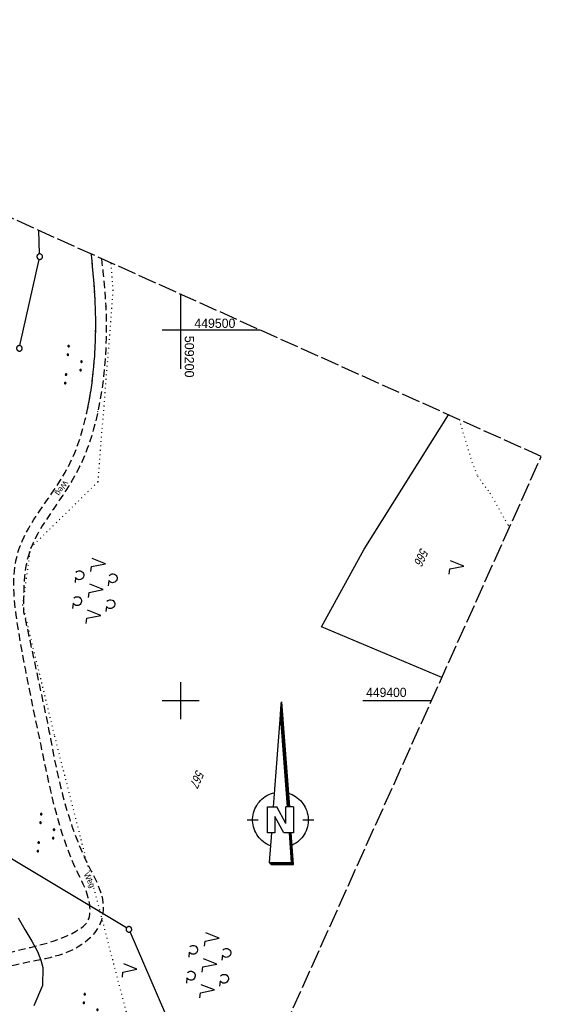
# Model space of a CAD drawing. Extents: x 508656 to 509297, y 448622 to 449584.
# Tile 53 of 53: x 509157 to 509297, y 449318 to 449584. Entities that reach past the tile are written whole.
import ezdxf

# ---------------------------------------------------------------- set-up
doc = ezdxf.new("R2010")
doc.units = 0
doc.header["$LTSCALE"] = 10
doc.header["$MEASUREMENT"] = 0
for name, pattern in [('LT00', [0]), ('LT11', [0.3, 0.2, -0.1]), ('LT14', [0.6, 0.5, -0.1]), ('PUNKTX2_STR', [0.6, 0.1, -0.5])]:
    doc.linetypes.add(name, pattern=pattern)
doc.layers.get('0').update_dxf_attribs({"linetype": 'LT00'})
doc.layers.add('-BLATT_124-RAND', color=7, linetype='LT14', plot=False)
for name, color, linetype in [('1401', 7, 'Continuous'), ('DFK_FLUR_NR', 250, 'LT00'), ('DFK_GZPKT', 250, 'LT00'), ('DFK_KATASTER', 250, 'LT00'), ('DFK_NUTZUNG', 250, 'LT00'), ('DFK_NUTZUNGSGRENZE', 70, 'PUNKTX2_STR'), ('FELDWEG_TEXT', 250, 'Continuous'), ('V123_FELDWEG', 250, 'LT11'), ('V123_RASTER', 250, 'LT00'), ('V124_FELDWEG', 250, 'LT11'), ('V124_RASTER', 250, 'LT00')]:
    doc.layers.add(name, color=color, linetype=linetype)
doc.styles.add('Beschrift', font='ARIAL.TTF')
doc.styles.get("Standard").update_dxf_attribs({"font": 'ARIAL.TTF'})

# ---------------------------------------------------------------- blocks, each defined once
blk = doc.blocks.new('SYMB7010')
at = {"color": 0, "linetype": 'ByBlock'}
for points in [[(-0.031408, 0.499213), (-0.093728, 0.49134), (-0.15457, 0.475719), (-0.212975, 0.452595), (-0.268021, 0.422333), (-0.31884, 0.385411), (-0.36463, 0.342411), (-0.40467, 0.29401), (-0.438329, 0.240973), (-0.465074, 0.184136), (-0.484486, 0.124395), (-0.496256, 0.062692), (-0.5002, 0)], [(-0.5002, 0), (-0.496256, -0.062692), (-0.484486, -0.124395), (-0.465075, -0.184136), (-0.438329, -0.240973), (-0.404671, -0.29401), (-0.36463, -0.342411), (-0.31884, -0.385411), (-0.268021, -0.422333), (-0.212975, -0.452595), (-0.154571, -0.475719), (-0.093728, -0.49134), (-0.031408, -0.499213), (0.031408, -0.499213)], [(0.5002, 0), (0.496256, 0.062692), (0.484485, 0.124395), (0.465074, 0.184136), (0.438329, 0.240973), (0.40467, 0.29401), (0.36463, 0.342411), (0.31884, 0.385411), (0.268021, 0.422333), (0.212975, 0.452595), (0.15457, 0.475719), (0.093728, 0.49134), (0.031408, 0.499213), (-0.031408, 0.499213)], [(0.031408, -0.499213), (0.093728, -0.491341), (0.15457, -0.475719), (0.212975, -0.452595), (0.268021, -0.422333), (0.31884, -0.385411), (0.36463, -0.342411), (0.404671, -0.294011), (0.438329, -0.240974), (0.465075, -0.184136), (0.484486, -0.124395), (0.496256, -0.062692), (0.500201, 0)]]:
    blk.add_lwpolyline(points, dxfattribs=at)
blk = doc.blocks.new('SYMB7222')
at = {"color": 0, "linetype": 'ByBlock'}
blk.add_line((0, 0.185), (-0.11, -0.185), dxfattribs=at)
blk.add_lwpolyline([(0.25, -0.185), (0.11, -0.185), (0, 0.185)], dxfattribs=at)
blk = doc.blocks.new('SYMB7200')
at = {"color": 0, "linetype": 'ByBlock'}
for p, q in [((-0.255, 0.315), (-0.115, 0.315)), ((0.445, 0.315), (0.585, 0.315)), ((0, 0.185), (-0.11, -0.185)), ((0.7, 0.185), (0.59, -0.185)), ((-0.255, -0.585), (-0.115, -0.585)), ((0.445, -0.585), (0.585, -0.585))]:
    blk.add_line(p, q, dxfattribs=at)
for points in [[(-0.393816, 0.316692), (-0.416239, 0.337055), (-0.432849, 0.362384), (-0.442589, 0.391064), (-0.444836, 0.42127), (-0.439449, 0.451077), (-0.426769, 0.478585), (-0.407606, 0.502042), (-0.38318, 0.519953), (-0.355047, 0.531177), (-0.325, 0.535), (-0.294953, 0.531177), (-0.26682, 0.519953), (-0.242394, 0.502042), (-0.223231, 0.478585), (-0.210551, 0.451077), (-0.205164, 0.42127), (-0.207411, 0.391064), (-0.21715, 0.362383), (-0.233761, 0.337055), (-0.256184, 0.316692)], [(0.306184, 0.316692), (0.283761, 0.337055), (0.267151, 0.362383), (0.257411, 0.391064), (0.255164, 0.42127), (0.260551, 0.451077), (0.273231, 0.478585), (0.292394, 0.502042), (0.31682, 0.519953), (0.344953, 0.531177), (0.375, 0.535), (0.405047, 0.531177), (0.43318, 0.519953), (0.457606, 0.502041), (0.476769, 0.478585), (0.489449, 0.451077), (0.494836, 0.42127), (0.492589, 0.391064), (0.48285, 0.362383), (0.466239, 0.337055), (0.443816, 0.316692)], [(-0.45, -0.185), (-0.59, -0.185), (-0.7, 0.185), (-0.81, -0.185)], [(0.25, -0.185), (0.11, -0.185), (0, 0.185)], [(0.95, -0.185), (0.81, -0.185), (0.7, 0.185)], [(-0.393815, -0.583308), (-0.416239, -0.562945), (-0.432849, -0.537616), (-0.442589, -0.508936), (-0.444836, -0.47873), (-0.439448, -0.448923), (-0.426769, -0.421415), (-0.407606, -0.397958), (-0.38318, -0.380047), (-0.355047, -0.368823), (-0.325, -0.365), (-0.294953, -0.368823), (-0.26682, -0.380047), (-0.242394, -0.397959), (-0.223231, -0.421415), (-0.210551, -0.448923), (-0.205164, -0.47873), (-0.207411, -0.508936), (-0.217151, -0.537617), (-0.233761, -0.562945), (-0.256184, -0.583308)], [(0.306185, -0.583308), (0.283761, -0.562945), (0.267151, -0.537616), (0.257411, -0.508936), (0.255164, -0.47873), (0.260552, -0.448923), (0.273231, -0.421415), (0.292394, -0.397958), (0.31682, -0.380047), (0.344953, -0.368823), (0.375, -0.365), (0.405047, -0.368823), (0.43318, -0.380047), (0.457606, -0.397959), (0.476769, -0.421415), (0.489449, -0.448923), (0.494836, -0.47873), (0.492589, -0.508936), (0.482849, -0.537617), (0.466239, -0.562945), (0.443815, -0.583308)]]:
    blk.add_lwpolyline(points, dxfattribs=at)
blk = doc.blocks.new('SYMB7111')
at = {"color": 0, "linetype": 'ByBlock'}
for p, q in [((-0.13, 0.202919), (-0.13, 0.177081)), ((-0.125, 0.172895), (-0.125, 0.207105)), ((-0.12, 0.209164), (-0.12, 0.170836)), ((-0.115, 0.170204), (-0.115, 0.209796)), ((-0.11, 0.209164), (-0.11, 0.170836)), ((-0.105, 0.172895), (-0.105, 0.207105)), ((-0.1, 0.202919), (-0.1, 0.177081)), ((-0.095, 0.189874), (-0.095, 0.190146)), ((0.1, 0.202919), (0.1, 0.177081)), ((0.105, 0.172895), (0.105, 0.207105)), ((0.11, 0.209164), (0.11, 0.170836)), ((0.115, 0.170204), (0.115, 0.209796)), ((0.12, 0.209164), (0.12, 0.170836)), ((0.125, 0.172895), (0.125, 0.207105)), ((0.13, 0.202919), (0.13, 0.177081)), ((0.135, 0.189874), (0.135, 0.190146)), ((-0.515, -0.177081), (-0.515, -0.202919)), ((-0.51, -0.207105), (-0.51, -0.172895)), ((-0.505, -0.170836), (-0.505, -0.209164)), ((-0.5, -0.209796), (-0.5, -0.170204)), ((-0.495, -0.170836), (-0.495, -0.209164)), ((-0.49, -0.207105), (-0.49, -0.172895)), ((-0.485, -0.177081), (-0.485, -0.202919)), ((-0.48, -0.190126), (-0.48, -0.189854)), ((-0.285, -0.177081), (-0.285, -0.202919)), ((-0.28, -0.207105), (-0.28, -0.172895)), ((-0.275, -0.170836), (-0.275, -0.209164)), ((-0.27, -0.209796), (-0.27, -0.170204)), ((-0.265, -0.170836), (-0.265, -0.209164)), ((-0.26, -0.207105), (-0.26, -0.172895)), ((-0.255, -0.177081), (-0.255, -0.202919)), ((-0.25, -0.190126), (-0.25, -0.189854)), ((0.255, -0.177081), (0.255, -0.202919)), ((0.26, -0.207105), (0.26, -0.172895)), ((0.265, -0.170836), (0.265, -0.209164)), ((0.27, -0.209796), (0.27, -0.170204)), ((0.275, -0.170836), (0.275, -0.209164)), ((0.28, -0.207105), (0.28, -0.172895)), ((0.285, -0.177081), (0.285, -0.202919)), ((0.29, -0.190126), (0.29, -0.189854)), ((0.485, -0.177081), (0.485, -0.202919)), ((0.49, -0.207105), (0.49, -0.172895)), ((0.495, -0.170836), (0.495, -0.209164)), ((0.5, -0.209796), (0.5, -0.170204)), ((0.505, -0.170836), (0.505, -0.209164)), ((0.51, -0.207105), (0.51, -0.172895)), ((0.515, -0.177081), (0.515, -0.202919)), ((0.52, -0.190126), (0.52, -0.189854))]:
    blk.add_line(p, q, dxfattribs=at)
for points in [[(-0.095, 0.19), (-0.096981, 0.198678), (-0.10253, 0.205637), (-0.11055, 0.209499), (-0.11945, 0.209499), (-0.12747, 0.205637), (-0.133019, 0.198678), (-0.135, 0.19), (-0.133019, 0.181322), (-0.12747, 0.174363), (-0.11945, 0.170501), (-0.11055, 0.170501), (-0.10253, 0.174363), (-0.096981, 0.181322), (-0.095, 0.19)], [(0.135, 0.19), (0.133019, 0.198678), (0.12747, 0.205637), (0.11945, 0.209499), (0.11055, 0.209499), (0.10253, 0.205637), (0.096981, 0.198678), (0.095, 0.19), (0.096981, 0.181322), (0.10253, 0.174363), (0.11055, 0.170501), (0.11945, 0.170501), (0.12747, 0.174363), (0.133019, 0.181322), (0.135, 0.19)], [(-0.48, -0.19), (-0.481981, -0.181322), (-0.48753, -0.174363), (-0.49555, -0.170501), (-0.50445, -0.170501), (-0.51247, -0.174363), (-0.518019, -0.181322), (-0.52, -0.19), (-0.518019, -0.198678), (-0.51247, -0.205637), (-0.50445, -0.209499), (-0.49555, -0.209499), (-0.48753, -0.205637), (-0.481981, -0.198678), (-0.48, -0.19)], [(-0.25, -0.19), (-0.251981, -0.181322), (-0.25753, -0.174363), (-0.26555, -0.170501), (-0.27445, -0.170501), (-0.28247, -0.174363), (-0.288019, -0.181322), (-0.29, -0.19), (-0.288019, -0.198678), (-0.28247, -0.205637), (-0.27445, -0.209499), (-0.26555, -0.209499), (-0.25753, -0.205637), (-0.251981, -0.198678), (-0.25, -0.19)], [(0.29, -0.19), (0.288019, -0.181322), (0.28247, -0.174363), (0.27445, -0.170501), (0.26555, -0.170501), (0.25753, -0.174363), (0.251981, -0.181322), (0.25, -0.19), (0.251981, -0.198678), (0.25753, -0.205637), (0.26555, -0.209499), (0.27445, -0.209499), (0.28247, -0.205637), (0.288019, -0.198678), (0.29, -0.19)], [(0.52, -0.19), (0.518019, -0.181322), (0.51247, -0.174363), (0.50445, -0.170501), (0.49555, -0.170501), (0.48753, -0.174363), (0.481981, -0.181322), (0.48, -0.19), (0.481981, -0.198678), (0.48753, -0.205637), (0.49555, -0.209499), (0.50445, -0.209499), (0.51247, -0.205637), (0.518019, -0.198678), (0.52, -0.19)]]:
    blk.add_lwpolyline(points, dxfattribs=at)
blk = doc.blocks.new('SYMB1401')
at = {"layer": '1401'}
for p, q in [((-2.1, -28.35), (0, 0)), ((0, 0), (2.15, -28.35)), ((1.8, -28.35), (-0.17, -2.34)), ((1.85, -28.35), (-0.15, -2.01)), ((1.9, -28.35), (-0.12, -1.68)), ((1.95, -28.35), (-0.1, -1.34)), ((2, -28.35), (-0.07, -1.01)), ((2.05, -28.35), (-0.05, -0.67)), ((2.1, -28.35), (-0.02, -0.34)), ((1.65, -28.35), (-0.25, -3.35)), ((1.7, -28.35), (-0.22, -3.01)), ((1.75, -28.35), (-0.2, -2.68)), ((-3.75, -35.35), (-3.75, -28.35)), ((-3.75, -28.35), (-1.2, -28.35)), ((1.25, -32.8), (-1.2, -28.35)), ((1.25, -32.8), (1.25, -28.35)), ((3.25, -28.35), (1.25, -28.35)), ((3.25, -28.35), (3.25, -35.35)), ((-9.25, -31.85), (-6.25, -31.85)), ((0.7, -35.35), (-1.75, -30.9)), ((-1.75, -30.9), (-1.75, -35.35)), ((5.75, -31.85), (8.75, -31.85)), ((-1.75, -35.35), (-3.75, -35.35)), ((-2.65, -35.35), (-3.25, -43.35)), ((3.25, -35.35), (0.7, -35.35)), ((2.75, -43.35), (2.15, -35.35)), ((2.8, -43.4), (2.2, -35.35)), ((3.3, -43.85), (2.65, -35.35)), ((-3.25, -43.35), (2.75, -43.35)), ((-3.2, -43.4), (2.8, -43.4))]:
    blk.add_line(p, q, dxfattribs=at)
for points in [[(-7.74, -32.11), (-7.75, -31.56), (-7.7, -31.01), (-7.62, -30.47), (-7.51, -29.93), (-7.35, -29.4), (-7.15, -28.89), (-6.92, -28.39), (-6.65, -27.91), (-6.34, -27.45), (-6.01, -27.02), (-5.64, -26.61), (-5.24, -26.23), (-4.82, -25.88), (-4.37, -25.56), (-3.9, -25.28), (-3.41, -25.03), (-2.9, -24.81), (-2.38, -24.64), (-1.85, -24.5)], [(1.85, -24.65), (2.37, -24.82), (2.88, -25.03), (3.37, -25.28), (3.85, -25.57), (4.3, -25.88), (4.72, -26.23), (5.12, -26.61), (5.49, -27.02), (5.83, -27.45), (6.13, -27.91), (6.41, -28.39), (6.64, -28.89), (6.84, -29.4), (7, -29.93), (7.12, -30.47), (7.2, -31.01), (7.24, -31.56), (7.25, -32.11)], [(-2.9, -38.85), (-3.41, -38.64), (-3.9, -38.39), (-4.37, -38.1), (-4.81, -37.78), (-5.24, -37.43), (-5.64, -37.05), (-6, -36.64), (-6.34, -36.21), (-6.64, -35.75), (-6.91, -35.27), (-7.15, -34.78), (-7.35, -34.26), (-7.5, -33.74), (-7.62, -33.2), (-7.7, -32.66), (-7.74, -32.11)], [(7.25, -32.11), (7.21, -32.66), (7.13, -33.21), (7.01, -33.74), (6.85, -34.27), (6.65, -34.78), (6.42, -35.28), (6.15, -35.76), (5.84, -36.22), (5.5, -36.66), (5.13, -37.07), (4.74, -37.45), (4.31, -37.8), (3.86, -38.12), (3.39, -38.4), (2.9, -38.65)], [(-3.15, -43.45), (2.85, -43.45), (2.25, -35.35)], [(-3.1, -43.5), (2.9, -43.5), (2.3, -35.35)], [(-3.05, -43.55), (2.95, -43.55), (2.35, -35.35)], [(-3, -43.6), (3, -43.6), (2.4, -35.35)], [(-2.95, -43.65), (3.05, -43.65), (2.45, -35.35)], [(-2.9, -43.7), (3.1, -43.7), (2.5, -35.35)], [(-2.85, -43.75), (3.15, -43.75), (2.55, -35.35)], [(-2.8, -43.8), (3.2, -43.8), (2.6, -35.35)], [(-2.78, -43.82), (3.25, -43.82), (2.62, -35.35)], [(-3.25, -43.35), (-2.75, -43.85), (3.3, -43.85)]]:
    blk.add_lwpolyline(points, dxfattribs=at)
blk = doc.blocks.new('SYMB0011')
at = {"color": 0, "linetype": 'ByBlock'}
for p, q in [((0.5, 0), (-0.5, 0)), ((0, 0.5), (0, -0.5))]:
    blk.add_line(p, q, dxfattribs=at)

msp = doc.modelspace()

# ---------------------------------------------------------------- linework, layer by layer
at = {"layer": '-BLATT_124-RAND'}
msp.add_lwpolyline([(509035.49, 449583.61), (508655.9, 448740.09), (508917.62, 448622.31), (509297.21, 449465.84), (509035.49, 449583.61)], dxfattribs=at)
at = {"layer": 'DFK_KATASTER'}
for p, q in [((509161.94, 449520.48), (509161.73, 449526.81)), ((509156.64, 449495.74), (509161.81, 449519)), ((509249.42, 449440.89), (509272.19, 449477.1)), ((509237.94, 449419.95), (509249.42, 449440.89)), ((509270.42, 449406.3), (509237.94, 449419.95)), ((509185.38, 449338.77), (509152.59, 449358.46)), ((509156.18, 449341.5), (509157.93, 449338.31)), ((509157.93, 449338.31), (509159.82, 449335.19)), ((509199.53, 449307.21), (509186.32, 449337.69)), ((509159.82, 449335.19), (509161.41, 449332.45)), ((509161.41, 449332.45), (509162.23, 449330.09)), ((509162.23, 449330.09), (509162.84, 449328.06)), ((509162.84, 449328.06), (509162.74, 449323.28)), ((509162.74, 449323.28), (509160.37, 449317.79))]:
    msp.add_line(p, q, dxfattribs=at)
at = {"layer": 'DFK_NUTZUNGSGRENZE', "ltscale": 0.2}
for p, q in [((509181.81, 449510.55), (509181.22, 449518.03)), ((509177.69, 449459.04), (509181.81, 449510.55)), ((509275.05, 449475.81), (509278.49, 449464.37)), ((509278.49, 449464.37), (509279.97, 449460.6)), ((509279.97, 449460.6), (509283.37, 449455.98)), ((509159.54, 449441.26), (509177.69, 449459.04)), ((509283.37, 449455.98), (509288.26, 449447.34)), ((509288.26, 449447.34), (509288.68, 449446.89)), ((509157.43, 449425.77), (509159.54, 449441.26)), ((509165.96, 449390.7), (509157.43, 449425.77)), ((509174.99, 449355.39), (509165.96, 449390.7)), ((509174.99, 449355.39), (509178.21, 449343.07)), ((509178.21, 449343.07), (509188.55, 449303.52))]:
    msp.add_line(p, q, dxfattribs=at)
at = {"layer": 'V123_FELDWEG', "flags": 128}
for points in [[(509174.84, 449478.54), (509175.14, 449479.95), (509175.6, 449482.51), (509175.99, 449485.08), (509176.32, 449487.65), (509176.58, 449490.23), (509176.79, 449492.82), (509176.94, 449495.41), (509177.03, 449498), (509177.07, 449500.59), (509177.06, 449503.17), (509177, 449505.76), (509176.89, 449508.35), (509176.74, 449510.93), (509176.56, 449513.51), (509176.33, 449516.09), (509176.08, 449518.67), (509175.89, 449520.43)], [(509178.59, 449519.22), (509178.75, 449517.97), (509179.01, 449515.65), (509179.25, 449513.33), (509179.45, 449511.01), (509179.63, 449508.68), (509179.76, 449506.35), (509179.87, 449503.5), (509179.91, 449500.65), (509179.88, 449497.8), (509179.79, 449494.95), (509179.62, 449492.1), (509179.38, 449489.25), (509179.06, 449486.41), (509178.67, 449483.58), (509178.19, 449480.75), (509177.83, 449478.95)]]:
    msp.add_lwpolyline(points, dxfattribs=at)
at = {"layer": 'V123_RASTER'}
msp.add_line((509195, 449500), (509205, 449500), dxfattribs=at)
at = {"layer": 'V124_FELDWEG', "flags": 128}
for points in [[(509021.85, 449052.11), (509023.36, 449055.76), (509024.87, 449059.42), (509026.39, 449063.08), (509027.91, 449066.73), (509029.44, 449070.38), (509030.99, 449074.02), (509032.54, 449077.66), (509034.11, 449081.29), (509035.7, 449084.91), (509037.31, 449088.52), (509038.94, 449092.13), (509040.59, 449095.72), (509042.27, 449099.3), (509043.97, 449102.87), (509045.42, 449105.83), (509046.88, 449108.79), (509048.36, 449111.74), (509049.85, 449114.68), (509051.35, 449117.62), (509052.86, 449120.56), (509054.38, 449123.49), (509055.9, 449126.42), (509066.58, 449150.56), (509066.88, 449151.92), (509067.18, 449153.27), (509067.48, 449154.62), (509067.8, 449155.97), (509068.13, 449157.31), (509068.7, 449159.44), (509069.31, 449161.55), (509069.97, 449163.65), (509070.66, 449165.74), (509071.38, 449167.82), (509072.14, 449169.9), (509072.91, 449171.96), (509073.71, 449174.02), (509074.52, 449176.07), (509075.35, 449178.12), (509076.18, 449180.16), (509077.43, 449183.2), (509078.69, 449186.24), (509079.95, 449189.27), (509081.21, 449192.3), (509082.47, 449195.33), (509083.74, 449198.36), (509084.88, 449201.1), (509086.01, 449203.83), (509087.14, 449206.57), (509088.25, 449209.32), (509089.36, 449212.07), (509090.45, 449214.82), (509091.52, 449217.59), (509092.57, 449220.35), (509093.67, 449223.34), (509094.75, 449226.34), (509095.81, 449229.34), (509096.84, 449232.35), (509097.86, 449235.37), (509098.86, 449238.4), (509099.85, 449241.43), (509100.83, 449244.47), (509101.8, 449247.51), (509102.26, 449248.96), (509102.72, 449250.41), (509103.19, 449251.85), (509103.67, 449253.29), (509104.17, 449254.72), (509104.68, 449256.14), (509105.23, 449257.56), (509105.8, 449258.95), (509106.41, 449260.34), (509107.06, 449261.7), (509107.91, 449263.37), (509108.83, 449265), (509109.81, 449266.6), (509110.84, 449268.16), (509111.92, 449269.7), (509113.05, 449271.2), (509114.22, 449272.66), (509114.82, 449273.39), (509115.42, 449274.1), (509116.03, 449274.82), (509116.63, 449275.54), (509117.22, 449276.26), (509117.8, 449277), (509118.36, 449277.75), (509119.14, 449278.89), (509119.87, 449280.06), (509120.56, 449281.26), (509121.19, 449282.5), (509121.78, 449283.75), (509122.31, 449285.02), (509122.82, 449286.37), (509123.28, 449287.72), (509123.69, 449289.09), (509124.07, 449290.47), (509124.42, 449291.86), (509124.74, 449293.26), (509125.04, 449294.67), (509125.32, 449296.09), (509125.59, 449297.5), (509125.85, 449298.93), (509126.12, 449300.35), (509126.38, 449301.78), (509126.66, 449303.2), (509126.94, 449304.53), (509127.23, 449305.86), (509127.55, 449307.18), (509127.89, 449308.49), (509128.28, 449309.78), (509128.7, 449311.06), (509129.17, 449312.32), (509129.7, 449313.55), (509130.28, 449314.76), (509130.99, 449316.04), (509131.76, 449317.28), (509132.61, 449318.49), (509133.51, 449319.65), (509134.48, 449320.78), (509135.49, 449321.86), (509136.56, 449322.89), (509137.67, 449323.88), (509138.83, 449324.82), (509140.02, 449325.71), (509141.41, 449326.66), (509142.85, 449327.55), (509144.32, 449328.38), (509145.83, 449329.14), (509147.36, 449329.84), (509148.91, 449330.48), (509150.48, 449331.06), (509152.07, 449331.58), (509153.29, 449331.95), (509154.52, 449332.29), (509155.75, 449332.61), (509156.99, 449332.92), (509158.22, 449333.22), (509159.46, 449333.52), (509160.7, 449333.82), (509161.94, 449334.14), (509163.17, 449334.47), (509164.4, 449334.82), (509165.62, 449335.21), (509166.84, 449335.63), (509168.05, 449336.09), (509169.25, 449336.6), (509170.44, 449337.17), (509171.61, 449337.8), (509172.19, 449338.13), (509172.75, 449338.49), (509173.28, 449338.86), (509173.78, 449339.27), (509174.23, 449339.71), (509174.63, 449340.19), (509174.95, 449340.71), (509175.19, 449341.25), (509175.37, 449341.83), (509175.48, 449342.44), (509175.54, 449343.07), (509175.54, 449343.7), (509175.51, 449344.35), (509175.44, 449344.98), (509175.28, 449345.96), (509175.05, 449346.91), (509174.78, 449347.84), (509174.45, 449348.75), (509174.1, 449349.64), (509173.71, 449350.53), (509173.3, 449351.4), (509172.89, 449352.27), (509172.46, 449353.14), (509172.05, 449354), (509171.18, 449355.89), (509170.37, 449357.81), (509169.62, 449359.74), (509168.9, 449361.69), (509168.23, 449363.67), (509167.6, 449365.65), (509167.01, 449367.65), (509166.45, 449369.66), (509165.92, 449371.68), (509165.42, 449373.71), (509164.93, 449375.75), (509164.47, 449377.79), (509164.02, 449379.83), (509163.59, 449381.88), (509163.16, 449383.92), (509162.74, 449385.96), (509162.32, 449388), (509161.79, 449390.53), (509161.27, 449393.05), (509160.74, 449395.57), (509160.22, 449398.09), (509159.7, 449400.61), (509159.18, 449403.14), (509158.68, 449405.67), (509158.18, 449408.22), (509157.7, 449410.78), (509157.22, 449413.35), (509156.77, 449415.94), (509156.32, 449418.56), (509156.08, 449420.05), (509155.85, 449421.54), (509155.64, 449423.04), (509155.45, 449424.54), (509155.28, 449426.04), (509155.15, 449427.54), (509155.05, 449429.03), (509155, 449430.51), (509155, 449431.99), (509155.04, 449433.45), (509155.15, 449434.91), (509155.32, 449436.34), (509155.56, 449437.76), (509155.88, 449439.16), (509156.27, 449440.54), (509156.71, 449441.78), (509157.2, 449443), (509157.76, 449444.2), (509158.36, 449445.39), (509159.01, 449446.56), (509159.7, 449447.72), (509160.42, 449448.87), (509161.16, 449450.01), (509161.92, 449451.14), (509162.69, 449452.26), (509163.47, 449453.38), (509164.27, 449454.54), (509165.07, 449455.7), (509165.86, 449456.85), (509166.63, 449458.02), (509167.38, 449459.18), (509168.11, 449460.36), (509168.81, 449461.56), (509169.48, 449462.77), (509170.11, 449463.99), (509170.78, 449465.41), (509171.4, 449466.84), (509171.97, 449468.3), (509172.5, 449469.79), (509172.99, 449471.28), (509173.44, 449472.8), (509173.86, 449474.32), (509174.25, 449475.86), (509174.61, 449477.4), (509175.14, 449479.95), (509175.6, 449482.51), (509175.99, 449485.08), (509176.32, 449487.65), (509176.58, 449490.23), (509176.79, 449492.82), (509176.94, 449495.41), (509177.03, 449498), (509177.07, 449500.59), (509177.06, 449503.17), (509177, 449505.76), (509176.89, 449508.35), (509176.74, 449510.93), (509176.56, 449513.51), (509176.33, 449516.09), (509176.08, 449518.67), (509175.89, 449520.43)], [(509178.59, 449519.22), (509178.75, 449517.97), (509179.01, 449515.65), (509179.25, 449513.33), (509179.45, 449511.01), (509179.63, 449508.68), (509179.76, 449506.35), (509179.87, 449503.5), (509179.91, 449500.65), (509179.88, 449497.8), (509179.79, 449494.95), (509179.62, 449492.1), (509179.38, 449489.25), (509179.06, 449486.41), (509178.67, 449483.58), (509178.19, 449480.75), (509177.63, 449477.94), (509177.25, 449476.25), (509176.84, 449474.58), (509176.39, 449472.91), (509175.9, 449471.25), (509175.37, 449469.61), (509174.79, 449467.99), (509174.17, 449466.39), (509173.5, 449464.81), (509172.77, 449463.27), (509172.09, 449461.92), (509171.36, 449460.59), (509170.6, 449459.28), (509169.82, 449457.99), (509169, 449456.7), (509168.17, 449455.42), (509167.32, 449454.15), (509166.46, 449452.88), (509165.6, 449451.61), (509164.85, 449450.5), (509164.11, 449449.4), (509163.38, 449448.28), (509162.67, 449447.16), (509161.99, 449446.03), (509161.34, 449444.88), (509160.73, 449443.72), (509160.17, 449442.55), (509159.66, 449441.36), (509159.22, 449440.15), (509158.83, 449438.88), (509158.5, 449437.59), (509158.24, 449436.28), (509158.04, 449434.96), (509157.88, 449433.62), (509157.76, 449432.27), (509157.69, 449430.9), (509157.64, 449429.53), (509157.61, 449428.15), (509157.61, 449426.77), (509157.62, 449425.38), (509157.63, 449423.99), (509164.06, 449394.06), (509164.46, 449391.9), (509164.87, 449389.73), (509165.28, 449387.57), (509165.71, 449385.41), (509166.15, 449383.25), (509166.61, 449381.1), (509167.09, 449378.95), (509167.6, 449376.81), (509168.14, 449374.67), (509168.71, 449372.54), (509169.32, 449370.42), (509169.97, 449368.31), (509170.67, 449366.21), (509171.41, 449364.12), (509172.21, 449362.05), (509173.06, 449359.98), (509173.97, 449357.93), (509174.95, 449355.89), (509175.41, 449354.97), (509175.88, 449354.04), (509176.35, 449353.12), (509176.81, 449352.2), (509177.25, 449351.27), (509177.66, 449350.34), (509178.03, 449349.4), (509178.36, 449348.46), (509178.64, 449347.51), (509178.86, 449346.54), (509179.01, 449345.56), (509179.09, 449344.57), (509179.08, 449343.64), (509179, 449342.71), (509178.85, 449341.78), (509178.61, 449340.87), (509178.3, 449339.99), (509177.89, 449339.13), (509177.41, 449338.3), (509176.86, 449337.52), (509176.25, 449336.78), (509175.59, 449336.08), (509174.88, 449335.43), (509174.14, 449334.82), (509173.36, 449334.26), (509172.37, 449333.62), (509171.34, 449333.05), (509170.29, 449332.55), (509169.21, 449332.1), (509168.12, 449331.7), (509167, 449331.34), (509165.86, 449331.02), (509164.72, 449330.73), (509163.56, 449330.46), (509162.39, 449330.22), (509161.21, 449329.98), (509160.03, 449329.75), (509158.85, 449329.52), (509157.68, 449329.28), (509156.5, 449329.03), (509155.33, 449328.76), (509154.17, 449328.47), (509153.03, 449328.14), (509151.32, 449327.57), (509149.66, 449326.92), (509148.03, 449326.18), (509146.45, 449325.36), (509144.91, 449324.46), (509143.42, 449323.48), (509141.98, 449322.41), (509140.78, 449321.43), (509139.63, 449320.39), (509138.52, 449319.3), (509137.47, 449318.16), (509136.48, 449316.97), (509135.55, 449315.73), (509134.69, 449314.45), (509133.9, 449313.13), (509133.25, 449311.89), (509132.65, 449310.63), (509132.1, 449309.34), (509131.61, 449308.03), (509131.15, 449306.71), (509130.74, 449305.36), (509130.36, 449304.01), (509130.01, 449302.65), (509129.68, 449301.28), (509129.37, 449299.91), (509129.08, 449298.54), (509128.8, 449297.17), (509128.53, 449295.8), (509128.25, 449294.43), (509127.96, 449293.06), (509127.67, 449291.69), (509127.36, 449290.33), (509127.02, 449288.98), (509126.66, 449287.63), (509126.27, 449286.29), (509125.84, 449284.96), (509125.37, 449283.64), (509124.91, 449282.49), (509124.41, 449281.35), (509123.87, 449280.22), (509123.29, 449279.13), (509122.65, 449278.06), (509121.97, 449277.03), (509121.23, 449276.04), (509120.64, 449275.32), (509120.02, 449274.63), (509119.39, 449273.95), (509118.74, 449273.27), (509118.1, 449272.59), (509117.46, 449271.91), (509116.84, 449271.22), (509115.91, 449270.12), (509115.03, 449268.98), (509114.21, 449267.8), (509113.43, 449266.58), (509112.7, 449265.34), (509112.01, 449264.08), (509111.36, 449262.76), (509110.75, 449261.43), (509110.18, 449260.07), (509109.65, 449258.71), (509109.15, 449257.32), (509108.67, 449255.93), (509108.22, 449254.53), (509107.78, 449253.12), (509107.36, 449251.7), (509106.94, 449250.29), (509106.53, 449248.87), (509106.11, 449247.45), (509105.69, 449246.03), (509104.85, 449243.31), (509103.97, 449240.6), (509103.07, 449237.9), (509102.12, 449235.22), (509101.16, 449232.55), (509100.17, 449229.89), (509099.15, 449227.24), (509098.12, 449224.6), (509097.07, 449221.96), (509096.01, 449219.33), (509094.5, 449215.64), (509092.97, 449211.95), (509091.42, 449208.27), (509089.87, 449204.6), (509088.3, 449200.93), (509086.72, 449197.26), (509085.15, 449193.66), (509083.58, 449190.05), (509082.01, 449186.45), (509080.43, 449182.86), (509078.85, 449179.26), (509077.82, 449176.93), (509076.85, 449174.57), (509075.95, 449172.19), (509075.12, 449169.77), (509074.36, 449167.34), (509073.67, 449164.88), (509073.06, 449162.41), (509072.52, 449159.92), (509072.05, 449157.41), (509071.97, 449157.02), (509071.97, 449156.63), (509072.05, 449156.24), (509072.21, 449155.88), (509072.43, 449155.55), (509072.71, 449155.28), (509073.05, 449155.07), (509081.04, 449156.9)]]:
    msp.add_lwpolyline(points, dxfattribs=at)
at = {"layer": 'V124_RASTER'}
for p, q in [((509200, 449489.51), (509200, 449509.58)), ((509195.02, 449500), (509221.29, 449500)), ((509200, 449395), (509200, 449405)), ((509205, 449400), (509195, 449400)), ((509267.58, 449400), (509249.08, 449400))]:
    msp.add_line(p, q, dxfattribs=at)

# ---------------------------------------------------------------- block references
at = {"layer": '1401'}
msp.add_blockref('SYMB1401', (509227.12, 449399.72), dxfattribs=at)
at = {"layer": 'DFK_GZPKT', "xscale": 1.500000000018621, "yscale": 1.5, "zscale": 1.5, "rotation": 264.7377099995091}
for p in [(509161.97, 449519.73), (509156.48, 449495.01), (509186.02, 449338.38)]:
    msp.add_blockref('SYMB7010', p, dxfattribs=at)
at = {"layer": 'DFK_NUTZUNG', "xscale": 10.00000000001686, "yscale": 10, "zscale": 10, "rotation": 264.7377100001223}
for name, p in [('SYMB7111', (509171.21, 449490.45)), ('SYMB7200', (509177.21, 449430.16)), ('SYMB7222', (509274.46, 449436.47)), ('SYMB7111', (509163.82, 449364.28)), ('SYMB7200', (509207.86, 449329.17)), ('SYMB7222', (509186.35, 449327.79)), ('SYMB7111', (509175.53, 449315.73))]:
    msp.add_blockref(name, p, dxfattribs=at)
at = {"layer": 'V123_FELDWEG', "xscale": 0.09999999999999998, "yscale": 0.1, "zscale": 0.1, "rotation": 277.95061}
for p in [(509179.76, 449506.35), (509177.06, 449503.17)]:
    msp.add_blockref('SYMB0011', p, dxfattribs=at)
at = {"layer": 'V124_FELDWEG', "xscale": 0.100000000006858, "yscale": 0.09999999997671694, "zscale": 0.1, "rotation": 245.7720000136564}
for p in [(509179.76, 449506.35), (509177.06, 449503.17), (509174.61, 449477.4), (509177.63, 449477.94), (509170.11, 449463.99), (509172.77, 449463.27), (509163.47, 449453.38), (509165.6, 449451.61), (509159.22, 449440.15)]:
    msp.add_blockref('SYMB0011', p, dxfattribs=at)

# ---------------------------------------------------------------- texts
at = {"layer": 'DFK_FLUR_NR', "oblique": 13.754, "width": 0.75}
for s, p in [('566', (509264.69, 449441.41)), ('567', (509204.25, 449381.61))]:
    msp.add_text(s, height=2.5, rotation=245.772, dxfattribs=at).set_placement(p)
at = {"layer": 'FELDWEG_TEXT', "char_height": 1.5, "attachment_point": 7, "style": 'Beschrift'}
for insert, rotation in [((509168.07, 449459.76), 237.7077), ((509173.35, 449353.06), 296.2668)]:
    msp.add_mtext('Weg', dxfattribs=dict(at, insert=insert, rotation=rotation))
at = {"layer": 'V123_RASTER', "width": 0.965}
msp.add_text(' 509200', height=2.5, rotation=-89.999, dxfattribs=at).set_placement((509201.07, 449499.33))
at = {"layer": 'V124_RASTER'}
for s, width, p in [(' 449500', 0.948, (509202.75, 449500.52)), (' 449400', 0.934, (509249.08, 449401))]:
    msp.add_text(s, height=2.5, rotation=-0.0017, dxfattribs=dict(at, width=width)).set_placement(p)

doc.saveas('drawing.dxf')
